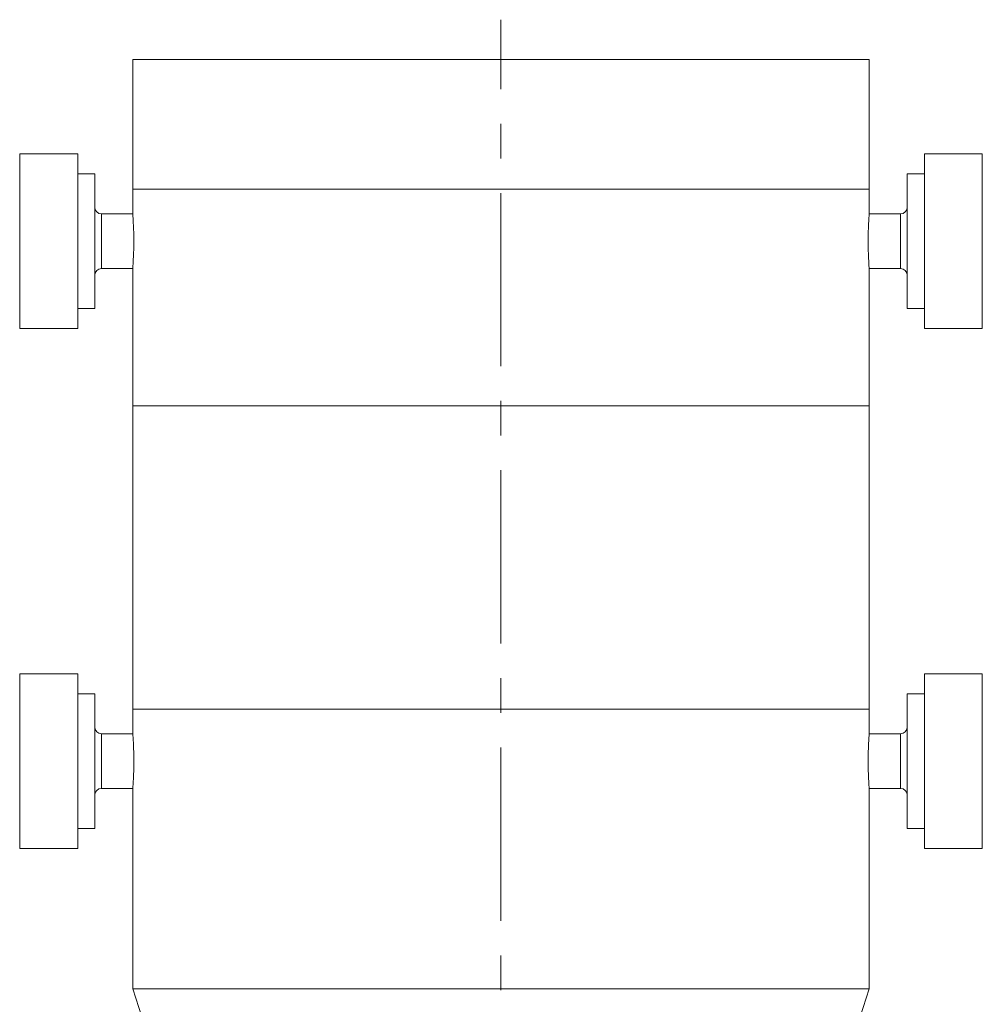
# Model space of a CAD drawing. Header units: inches. Extents: x 1.8 to 31.6, y 1.9 to 20.6.
# Tile 80 of 81: x 28.7 to 31.5, y 10.7 to 13.5. Entities that reach past the tile are written whole.
import ezdxf

# ---------------------------------------------------------------- set-up
doc = ezdxf.new("R2010")
doc.units = ezdxf.units.IN
doc.header["$MEASUREMENT"] = 0
doc.linetypes.add('CENTERX2', pattern=[0.8, 0.5, -0.1, 0.1, -0.1])

msp = doc.modelspace()

# ---------------------------------------------------------------- linework, layer by layer
at = {"color": 7, "linetype": 'CENTERX2', "lineweight": 0}
msp.add_line((30.1267, 7.7227), (30.1267, 13.523), dxfattribs=at)
at = {"color": 7, "linetype": 'Continuous', "lineweight": 15}
for p, q in [((29.0642, 13.4085), (29.0642, 13.0335)), ((29.0642, 13.4085), (31.1892, 13.4085)), ((31.1892, 13.0335), (31.1892, 13.4085)), ((28.9051, 13.1355), (28.7377, 13.1355)), ((28.7377, 13.1355), (28.7377, 12.6316)), ((28.9051, 12.6316), (28.9051, 13.1355)), ((31.5157, 13.1355), (31.3484, 13.1355)), ((31.3484, 13.1355), (31.3484, 12.9725)), ((31.5157, 12.9725), (31.5157, 13.1355)), ((28.9543, 13.0778), (28.9051, 13.0778)), ((28.9543, 13.0778), (28.9543, 12.6893)), ((31.3484, 13.0778), (31.2992, 13.0778)), ((31.2992, 12.9521), (31.2992, 13.0778)), ((29.0642, 13.0335), (29.0642, 12.9623)), ((29.0642, 13.0335), (31.1892, 13.0335)), ((31.1892, 12.9623), (31.1892, 13.0335)), ((29.0642, 12.9623), (28.974, 12.9623)), ((28.974, 12.8048), (28.974, 12.9623)), ((31.2795, 12.9623), (31.1892, 12.9623)), ((31.2795, 12.9623), (31.2795, 12.8048)), ((31.3484, 12.9725), (31.3484, 12.6316)), ((31.5157, 12.6316), (31.5157, 12.9725)), ((31.2992, 12.6893), (31.2992, 12.9521)), ((28.974, 12.8048), (29.0643, 12.8048)), ((29.0642, 12.8058), (29.0642, 12.4085)), ((31.1891, 12.8048), (31.2795, 12.8048)), ((31.1892, 12.4085), (31.1892, 12.8058)), ((28.9051, 12.6893), (28.9543, 12.6893)), ((31.2992, 12.6893), (31.3484, 12.6893)), ((28.7377, 12.6316), (28.9051, 12.6316)), ((31.3484, 12.6316), (31.5157, 12.6316)), ((29.0642, 12.4085), (29.0642, 11.5335)), ((29.0642, 12.4085), (31.1892, 12.4085)), ((31.1892, 11.5335), (31.1892, 12.4085)), ((28.9051, 11.6355), (28.7377, 11.6355)), ((28.7377, 11.6355), (28.7377, 11.1316)), ((28.9051, 11.1316), (28.9051, 11.6355)), ((31.5157, 11.6355), (31.3484, 11.6355)), ((31.3484, 11.6355), (31.3484, 11.4725)), ((31.5157, 11.4725), (31.5157, 11.6355)), ((28.9543, 11.5778), (28.9051, 11.5778)), ((28.9543, 11.5778), (28.9543, 11.1893)), ((31.3484, 11.5778), (31.2992, 11.5778)), ((31.2992, 11.4521), (31.2992, 11.5778)), ((29.0642, 11.5335), (29.0642, 11.4623)), ((29.0642, 11.5335), (31.1892, 11.5335)), ((31.1892, 11.4623), (31.1892, 11.5335)), ((29.0642, 11.4623), (28.974, 11.4623)), ((28.974, 11.3048), (28.974, 11.4623)), ((31.2795, 11.4623), (31.1892, 11.4623)), ((31.2795, 11.4623), (31.2795, 11.3048)), ((31.2992, 11.1893), (31.2992, 11.4521)), ((31.3484, 11.4725), (31.3484, 11.1316)), ((31.5157, 11.1316), (31.5157, 11.4725)), ((28.974, 11.3048), (29.0642, 11.3048)), ((29.0642, 11.3051), (29.0642, 10.7259)), ((31.1892, 10.7259), (31.1892, 11.3051)), ((31.1892, 11.3048), (31.2795, 11.3048)), ((28.9051, 11.1893), (28.9543, 11.1893)), ((31.2992, 11.1893), (31.3484, 11.1893)), ((28.7377, 11.1316), (28.9051, 11.1316)), ((31.3484, 11.1316), (31.5157, 11.1316)), ((29.0642, 10.7259), (29.1267, 10.5335)), ((31.1892, 10.7259), (29.0642, 10.7259)), ((31.1267, 10.5335), (31.1892, 10.7259))]:
    msp.add_line(p, q, dxfattribs=at)
for centre, radius, start, end in [((28.974, 12.982), 0.0197, 180, 270), ((28.0033, 12.8836), 1.0638, 355.8076, 4.2446), ((31.2795, 12.982), 0.0197, 270, 0), ((28.974, 12.7851), 0.0197, 90, 180), ((31.2795, 12.7851), 0.0197, 0, 90), ((28.974, 11.482), 0.0197, 180, 270), ((31.2795, 11.482), 0.0197, 270, 0), ((28.974, 11.2851), 0.0197, 90, 180), ((31.2795, 11.2851), 0.0197, 0, 90)]:
    msp.add_arc(centre, radius, start, end, dxfattribs=at)
for points, knots in [([(31.1892, 12.9623), (31.1891, 12.9614), (31.189, 12.9597), (31.1881, 12.9462), (31.1871, 12.9262), (31.1863, 12.9013), (31.1862, 12.8744), (31.1868, 12.8486), (31.1878, 12.8266), (31.1887, 12.8115), (31.1892, 12.8044), (31.1892, 12.8055), (31.1891, 12.8058)], [0, 0, 0, 0, 0.10717, 0.214334, 0.321681, 0.42915, 0.536419, 0.643477, 0.750644, 0.858068, 0.965498, 1, 1, 1, 1]), ([(29.0642, 11.3051), (29.0642, 11.305), (29.0642, 11.3048), (29.0643, 11.3055), (29.0644, 11.3071), (29.0646, 11.3099), (29.0648, 11.3136), (29.0651, 11.318), (29.0654, 11.3233), (29.0658, 11.3295), (29.066, 11.3346), (29.0662, 11.34), (29.0665, 11.3456), (29.0667, 11.3516), (29.0669, 11.3598), (29.067, 11.3684), (29.0671, 11.3772), (29.0672, 11.3861), (29.0671, 11.3949), (29.067, 11.4035), (29.0668, 11.412), (29.0665, 11.4201), (29.0662, 11.4276), (29.0659, 11.4347), (29.0656, 11.4411), (29.0653, 11.4467), (29.065, 11.4505), (29.0648, 11.4538), (29.0646, 11.4565), (29.0645, 11.4588), (29.0643, 11.4615), (29.0642, 11.462), (29.0642, 11.4623)], [0, 0, 0, 0, 0.018302, 0.044634, 0.072872, 0.125438, 0.151743, 0.179941, 0.232606, 0.258961, 0.287211, 0.313615, 0.34002, 0.366424, 0.394737, 0.447444, 0.47382, 0.502109, 0.554693, 0.581007, 0.609221, 0.661807, 0.688122, 0.716329, 0.769039, 0.795416, 0.823693, 0.850097, 0.876501, 0.902905, 0.931222, 1, 1, 1, 1]), ([(31.1892, 11.4623), (31.1892, 11.4622), (31.1892, 11.4621), (31.1891, 11.4613), (31.189, 11.4599), (31.1889, 11.4574), (31.1886, 11.4538), (31.1883, 11.4492), (31.188, 11.444), (31.1877, 11.4379), (31.1874, 11.4311), (31.1871, 11.4256), (31.1869, 11.4198), (31.1867, 11.4138), (31.1866, 11.4076), (31.1864, 11.399), (31.1863, 11.3902), (31.1863, 11.3813), (31.1863, 11.3725), (31.1865, 11.3638), (31.1867, 11.3554), (31.1869, 11.3473), (31.1872, 11.3397), (31.1875, 11.3327), (31.1878, 11.3262), (31.1882, 11.3204), (31.1885, 11.3156), (31.1887, 11.3115), (31.189, 11.3083), (31.1891, 11.3062), (31.1892, 11.305), (31.1892, 11.305), (31.1892, 11.3051)], [0, 0, 0, 0, 0.026331, 0.052661, 0.078992, 0.107227, 0.159843, 0.186173, 0.214399, 0.267105, 0.293481, 0.321756, 0.348159, 0.374563, 0.400967, 0.429283, 0.481946, 0.5083, 0.536564, 0.589127, 0.615431, 0.643632, 0.69625, 0.722582, 0.750806, 0.803549, 0.829943, 0.858241, 0.910983, 0.937376, 0.965684, 1, 1, 1, 1])]:
    msp.add_open_spline(points, degree=3, knots=knots, dxfattribs=at)

doc.saveas('drawing.dxf')
